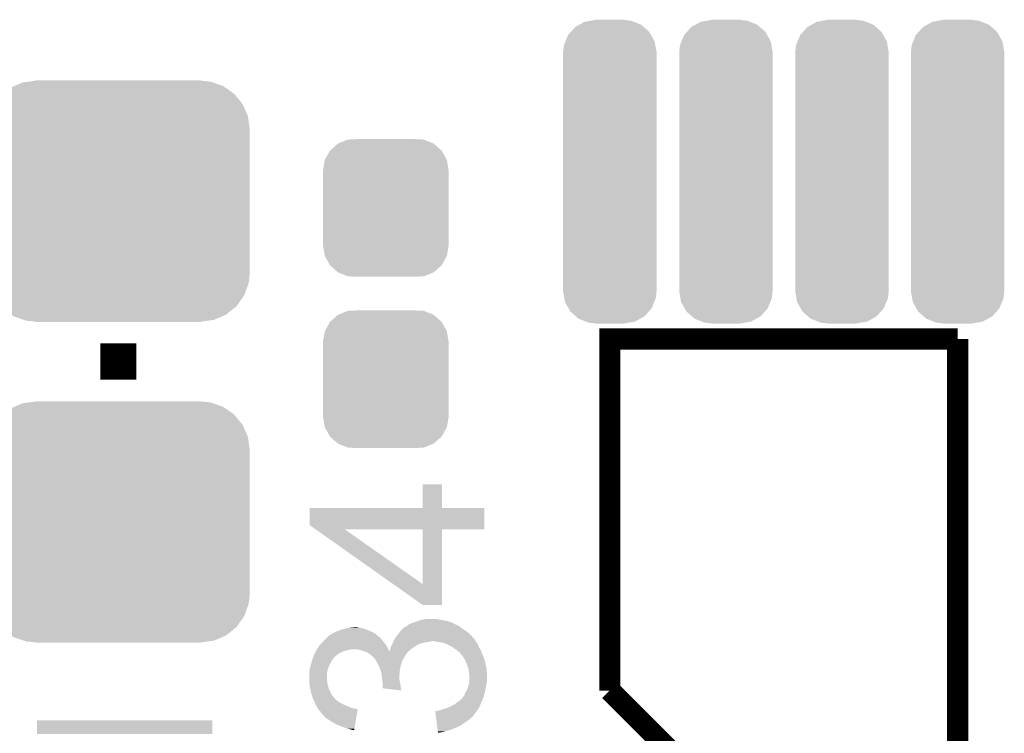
# Model space of a CAD drawing. Extents: x -9 to 122, y -9 to 65.
# Tile 93 of 256: x 17.35 to 22.86, y 42.13 to 46.13. Entities that reach past the tile are written whole.
import ezdxf

# ---------------------------------------------------------------- set-up
doc = ezdxf.new("R2010")
doc.units = 0
doc.layers.get('0').update_dxf_attribs({"linetype": 'CONTINUOUS'})
doc.layers.add('CLICKER_4_FOR_R7FA4M2A_V100_GTO', color=12, linetype='CONTINUOUS')
doc.layers.add('CLICKER_4_FOR_R7FA4M2A_V100_GTS', color=13, linetype='CONTINUOUS')

# ---------------------------------------------------------------- blocks, each defined once
blk = doc.blocks.new('CUSTOM_170')
for points in [[(-0.312264, 0.321732), (-0.26893, 0.360448), (0.312592, 0.321732), (0.268592, 0.360448)], [(-0.26893, 0.360448), (-0.267216, 0.361152), (0.268592, 0.360448), (0.26779, 0.361152)], [(-0.267216, 0.361152), (-0.213724, 0.383108), (0.26779, 0.361152), (0.21312, 0.383108)], [(-0.213724, 0.383108), (-0.20803, 0.383392), (0.21312, 0.383108), (0.212412, 0.383392)], [(-0.20803, 0.383392), (-0.154122, 0.38608), (0.212412, 0.383392), (0.154132, 0.38608)], [(-0.341452, 0.269636), (-0.313432, 0.320688), (0.341702, 0.269636), (0.313176, 0.320688)], [(-0.313432, 0.320688), (-0.312264, 0.321732), (0.313176, 0.320688), (0.312592, 0.321732)], [(-0.35179, 0.21082), (-0.342144, 0.268372), (0.35179, 0.21082), (0.34192, 0.268372)], [(-0.342144, 0.268372), (-0.341452, 0.269636), (0.34192, 0.268372), (0.341702, 0.269636)], [(-0.35179, 0.20955), (-0.35179, 0.21082), (0.35179, 0.20955), (0.35179, 0.21082)], [(-0.35179, -0.20955), (-0.35179, 0.20955), (0.35179, -0.20955), (0.35179, 0.20955)], [(-0.35179, -0.21082), (-0.35179, -0.20955), (0.35179, -0.21082), (0.35179, -0.20955)], [(-0.34192, -0.268358), (-0.35179, -0.21082), (0.342148, -0.268358), (0.35179, -0.21082)], [(-0.341702, -0.269636), (-0.34192, -0.268358), (0.341446, -0.269636), (0.342148, -0.268358)], [(-0.313184, -0.320676), (-0.341702, -0.269636), (0.31344, -0.320676), (0.341446, -0.269636)], [(-0.312594, -0.321732), (-0.313184, -0.320676), (0.312258, -0.321732), (0.31344, -0.320676)], [(-0.268602, -0.36044), (-0.312594, -0.321732), (0.26894, -0.36044), (0.312258, -0.321732)], [(-0.267792, -0.361154), (-0.268602, -0.36044), (0.2672, -0.361154), (0.26894, -0.36044)], [(-0.213136, -0.383104), (-0.267792, -0.361154), (0.213734, -0.383104), (0.2672, -0.361154)], [(-0.212414, -0.383394), (-0.213136, -0.383104), (0.207926, -0.383394), (0.213734, -0.383104)], [(-0.154122, -0.38608), (-0.212414, -0.383394), (0.154132, -0.38608), (0.207926, -0.383394)]]:
    blk.add_solid(points)
blk = doc.blocks.new('CUSTOM_185')
for points in [[(-0.583128, 0.644948), (-0.536078, 0.665316), (0.587958, 0.644948), (0.530324, 0.665316)], [(-0.536078, 0.665316), (-0.503594, 0.669768), (0.530324, 0.665316), (0.517726, 0.669768)], [(-0.503594, 0.669768), (-0.46228, 0.67543), (0.517726, 0.669768), (0.46228, 0.67543)], [(-0.46228, 0.67543), (-0.46228, 0.67691), (0.46228, 0.67543), (0.46228, 0.67691)], [(-0.645876, 0.602148), (-0.604434, 0.635724), (0.648922, 0.602148), (0.601098, 0.635724)], [(-0.604434, 0.635724), (-0.583128, 0.644948), (0.601098, 0.635724), (0.587958, 0.644948)], [(-0.693772, 0.544528), (-0.66231, 0.588832), (0.696126, 0.544528), (0.659832, 0.588832)], [(-0.66231, 0.588832), (-0.645876, 0.602148), (0.659832, 0.588832), (0.648922, 0.602148)], [(-0.72405, 0.476332), (-0.705438, 0.5281), (0.726088, 0.476332), (0.703344, 0.5281)], [(-0.705438, 0.5281), (-0.693772, 0.544528), (0.703344, 0.5281), (0.696126, 0.544528)], [(-0.7366, 0.40259), (-0.730638, 0.458004), (0.7366, 0.40259), (0.728702, 0.458004)], [(-0.730638, 0.458004), (-0.72405, 0.476332), (0.728702, 0.458004), (0.726088, 0.476332)], [(-0.7366, 0.40132), (-0.7366, 0.40259), (0.7366, 0.40132), (0.7366, 0.40259)], [(-0.7366, -0.40132), (-0.7366, 0.40132), (0.7366, -0.40132), (0.7366, 0.40132)], [(-0.7366, -0.40259), (-0.7366, -0.40132), (0.7366, -0.40259), (0.7366, -0.40132)], [(-0.7287, -0.458004), (-0.7366, -0.40259), (0.730638, -0.458004), (0.7366, -0.40259)], [(-0.726088, -0.476332), (-0.7287, -0.458004), (0.724048, -0.476332), (0.730638, -0.458004)], [(-0.703342, -0.5281), (-0.726088, -0.476332), (0.705438, -0.5281), (0.724048, -0.476332)], [(-0.696126, -0.544528), (-0.703342, -0.5281), (0.69377, -0.544528), (0.705438, -0.5281)], [(-0.65983, -0.588832), (-0.696126, -0.544528), (0.66231, -0.588832), (0.69377, -0.544528)], [(-0.648922, -0.602148), (-0.65983, -0.588832), (0.645874, -0.602148), (0.66231, -0.588832)], [(-0.601096, -0.635724), (-0.648922, -0.602148), (0.604434, -0.635724), (0.645874, -0.602148)], [(-0.587958, -0.644948), (-0.601096, -0.635724), (0.583126, -0.644948), (0.604434, -0.635724)], [(-0.530322, -0.665316), (-0.587958, -0.644948), (0.536078, -0.665316), (0.583126, -0.644948)], [(-0.517726, -0.669768), (-0.530322, -0.665316), (0.503592, -0.669768), (0.536078, -0.665316)], [(-0.46228, -0.67543), (-0.517726, -0.669768), (0.46228, -0.67543), (0.503592, -0.669768)], [(-0.46228, -0.67691), (-0.46228, -0.67543), (0.46228, -0.67691), (0.46228, -0.67543)]]:
    blk.add_solid(points)
blk = doc.blocks.new('CUSTOM_196')
for points in [[(-0.171232, 0.823576), (-0.140752, 0.840388), (0.176034, 0.823576), (0.134568, 0.840388)], [(-0.140752, 0.840388), (-0.106254, 0.84624), (0.134568, 0.840388), (0.120132, 0.84624)], [(-0.106254, 0.84624), (-0.081292, 0.850474), (0.120132, 0.84624), (0.08128, 0.850474)], [(-0.081292, 0.850474), (-0.08128, 0.850476), (0.08128, 0.850474), (0.08128, 0.850476)], [(-0.08128, 0.850476), (-0.08128, 0.85217), (0.08128, 0.850476), (0.08128, 0.85217)], [(-0.23383, 0.766328), (-0.218222, 0.783746), (0.231162, 0.766328), (0.221338, 0.783746)], [(-0.218222, 0.783746), (-0.193572, 0.811252), (0.221338, 0.783746), (0.190052, 0.811252)], [(-0.193572, 0.811252), (-0.171232, 0.823576), (0.190052, 0.811252), (0.176034, 0.823576)], [(-0.25702, 0.71064), (-0.248458, 0.731204), (0.25466, 0.71064), (0.25097, 0.731204)], [(-0.248458, 0.731204), (-0.23383, 0.766328), (0.25097, 0.731204), (0.231162, 0.766328)], [(-0.26162, 0.67183), (-0.25702, 0.71064), (0.26162, 0.67183), (0.25466, 0.71064)], [(-0.26162, 0.67056), (-0.26162, 0.67183), (0.26162, 0.67056), (0.26162, 0.67183)], [(-0.26162, -0.67056), (-0.26162, 0.67056), (0.26162, -0.67056), (0.26162, 0.67056)], [(-0.26162, -0.67183), (-0.26162, -0.67056), (0.26162, -0.67183), (0.26162, -0.67056)], [(-0.25465, -0.710682), (-0.26162, -0.67183), (0.257016, -0.710682), (0.26162, -0.67183)], [(-0.25097, -0.731204), (-0.25465, -0.710682), (0.24847, -0.731204), (0.257016, -0.710682)], [(-0.231138, -0.766368), (-0.25097, -0.731204), (0.233828, -0.766368), (0.24847, -0.731204)], [(-0.221338, -0.783746), (-0.231138, -0.766368), (0.218256, -0.783746), (0.233828, -0.766368)], [(-0.190002, -0.811294), (-0.221338, -0.783746), (0.193572, -0.811294), (0.218256, -0.783746)], [(-0.176034, -0.823576), (-0.190002, -0.811294), (0.171306, -0.823576), (0.193572, -0.811294)], [(-0.134462, -0.84043), (-0.176034, -0.823576), (0.140752, -0.84043), (0.171306, -0.823576)], [(-0.120132, -0.84624), (-0.134462, -0.84043), (0.1065, -0.84624), (0.140752, -0.84043)], [(-0.08128, -0.850476), (-0.120132, -0.84624), (0.081526, -0.850476), (0.1065, -0.84624)], [(-0.08128, -0.850518), (-0.08128, -0.850476), (0.08128, -0.850518), (0.081526, -0.850476)], [(-0.08128, -0.85217), (-0.08128, -0.850518), (0.08128, -0.85217), (0.08128, -0.850518)]]:
    blk.add_solid(points)

msp = doc.modelspace()

# ---------------------------------------------------------------- linework, layer by layer
at = {"layer": 'CLICKER_4_FOR_R7FA4M2A_V100_GTO'}
for points, const_width in [([(17.89938, 44.10964), (17.89938, 44.31284)], 0.2032), ([(20.65274, 42.3672), (20.65274, 44.33824), (22.60092, 44.33824)], 0.11938), ([(22.60092, 42.00144), (22.60092, 44.33824)], 0.11938), ([(20.65274, 42.3672), (21.0185, 42.00144), (22.60092, 42.00144)], 0.11938)]:
    msp.add_lwpolyline(points, dxfattribs=dict(at, const_width=const_width))
for points in [[(19.60372, 43.390842), (19.60374, 43.522878), (19.712962, 43.390842), (19.71294, 43.522878)], [(19.60374, 43.522878), (19.603742, 43.5229), (19.71294, 43.522878), (19.603742, 43.5229)], [(18.97126, 43.29431), (18.97128, 43.390798), (19.949142, 43.29431), (19.94916, 43.390798)], [(18.97128, 43.390798), (18.971282, 43.39082), (19.94916, 43.390798), (19.712962, 43.39082)], [(18.971282, 43.39082), (19.60372, 43.390842), (19.712962, 43.39082), (19.712962, 43.390842)], [(19.003616, 43.27144), (18.97126, 43.29431), (19.949138, 43.27144), (19.949142, 43.29431)], [(19.003622, 43.271436), (19.003616, 43.27144), (19.906192, 43.271436), (19.949138, 43.27144)], [(19.438388, 42.964124), (19.003622, 43.271436), (19.603684, 42.964124), (19.166908, 43.271436)], [(19.60372, 43.271418), (19.166908, 43.271436), (19.71294, 43.271418), (19.906192, 43.271436)], [(19.603684, 42.964124), (19.60372, 43.271418), (19.712924, 42.964124), (19.71294, 43.271418)], [(19.603714, 42.847264), (19.438388, 42.964124), (19.712918, 42.847264), (19.712924, 42.964124)], [(19.712918, 42.84726), (19.603714, 42.847264), (19.712918, 42.84726), (19.712918, 42.847264)], [(19.5453, 42.74566), (19.55292, 42.7482), (19.773268, 42.74566), (19.768822, 42.7482)], [(19.55292, 42.7482), (19.56816, 42.75328), (19.768822, 42.7482), (19.752312, 42.75328)], [(19.56816, 42.75328), (19.58213, 42.75836), (19.752312, 42.75328), (19.735802, 42.75836)], [(19.58213, 42.75836), (19.596102, 42.76344), (19.735802, 42.75836), (19.70532, 42.76344)], [(19.596102, 42.76344), (19.611342, 42.76598), (19.70532, 42.76344), (19.69262, 42.76598)], [(19.611342, 42.76598), (19.626582, 42.76852), (19.69262, 42.76598), (19.682462, 42.76852)], [(19.105882, 42.68978), (19.11858, 42.6974), (19.331938, 42.68978), (19.3167, 42.6974)], [(19.11858, 42.6974), (19.13382, 42.70248), (19.3167, 42.6974), (19.304848, 42.70248)], [(19.13382, 42.70248), (19.140594, 42.70502), (19.304848, 42.70248), (19.29892, 42.70502)], [(19.140594, 42.70502), (19.154142, 42.7101), (19.29892, 42.70502), (19.285374, 42.7101)], [(19.154142, 42.7101), (19.1643, 42.71264), (19.285374, 42.7101), (19.2786, 42.71264)], [(19.1643, 42.71264), (19.17446, 42.71518), (19.2786, 42.71264), (19.269712, 42.71518)], [(19.17446, 42.71518), (19.18589, 42.71772), (19.269712, 42.71518), (19.260822, 42.71772)], [(19.18589, 42.71772), (19.197322, 42.72026), (19.260822, 42.71772), (19.24558, 42.72026)], [(19.197322, 42.72026), (19.222718, 42.7228), (19.24558, 42.72026), (19.232882, 42.7228)], [(19.46402, 42.67962), (19.473896, 42.692318), (19.871152, 42.67962), (19.860262, 42.692318)], [(19.473896, 42.692318), (19.481802, 42.70248), (19.860262, 42.692318), (19.844004, 42.70248)], [(19.481802, 42.70248), (19.484342, 42.70502), (19.844004, 42.70248), (19.83994, 42.70502)], [(19.484342, 42.70502), (19.502126, 42.7228), (19.83994, 42.70502), (19.815048, 42.7228)], [(19.502126, 42.7228), (19.504664, 42.722802), (19.815048, 42.7228), (19.815046, 42.722802)], [(19.504664, 42.722802), (19.51482, 42.72788), (19.815046, 42.722802), (19.807936, 42.72788)], [(19.51482, 42.72788), (19.517992, 42.730418), (19.807936, 42.72788), (19.804382, 42.730418)], [(19.517992, 42.730418), (19.527522, 42.73804), (19.804382, 42.730418), (19.7866, 42.73804)], [(19.527522, 42.73804), (19.5453, 42.74566), (19.7866, 42.73804), (19.773268, 42.74566)], [(19.037298, 42.631358), (19.04238, 42.63644), (19.3929, 42.631358), (19.388666, 42.63644)], [(19.04238, 42.63644), (19.057618, 42.65422), (19.388666, 42.63644), (19.37385, 42.65422)], [(19.057618, 42.65422), (19.065236, 42.661838), (19.37385, 42.65422), (19.367502, 42.661838)], [(19.065236, 42.661838), (19.075398, 42.671998), (19.367502, 42.661838), (19.354802, 42.671998)], [(19.075398, 42.671998), (19.075402, 42.672), (19.354802, 42.671998), (19.3548, 42.672)], [(19.075402, 42.672), (19.087588, 42.679618), (19.3548, 42.672), (19.347182, 42.679618)], [(19.087588, 42.679618), (19.095718, 42.6847), (19.347182, 42.679618), (19.33956, 42.6847)], [(19.095718, 42.6847), (19.095722, 42.684702), (19.33956, 42.6847), (19.339558, 42.684702)], [(19.095722, 42.684702), (19.09826, 42.687238), (19.339558, 42.684702), (19.33702, 42.687238)], [(19.09826, 42.687238), (19.098264, 42.68724), (19.33702, 42.687238), (19.337018, 42.68724)], [(19.098264, 42.68724), (19.105882, 42.68978), (19.337018, 42.68724), (19.331938, 42.68978)], [(19.436078, 42.631358), (19.43862, 42.63644), (19.593558, 42.631358), (19.616422, 42.63644)], [(19.43862, 42.63644), (19.439748, 42.63898), (19.616422, 42.63644), (19.6342, 42.63898)], [(19.439748, 42.63898), (19.440878, 42.64152), (19.6342, 42.63898), (19.649438, 42.64152)], [(19.440878, 42.64152), (19.442006, 42.644058), (19.649438, 42.64152), (19.654516, 42.644058)], [(19.442006, 42.64406), (19.444264, 42.649138), (19.9009, 42.64406), (19.89836, 42.649138)], [(19.442006, 42.644058), (19.442006, 42.64406), (19.654516, 42.644058), (19.662138, 42.64406)], [(19.444264, 42.649138), (19.44878, 42.659298), (19.89836, 42.649138), (19.89074, 42.659298)], [(19.44878, 42.659298), (19.448782, 42.6593), (19.89074, 42.659298), (19.89074, 42.6593)], [(19.448782, 42.6593), (19.45259, 42.664378), (19.89074, 42.6593), (19.885662, 42.664378)], [(19.45259, 42.664378), (19.458304, 42.672), (19.885662, 42.664378), (19.88058, 42.672)], [(19.458304, 42.672), (19.460206, 42.674534), (19.88058, 42.672), (19.878046, 42.674534)], [(19.460206, 42.674534), (19.46021, 42.67454), (19.878046, 42.674534), (19.875508, 42.67454)], [(19.46021, 42.67454), (19.46402, 42.67962), (19.875508, 42.67454), (19.871152, 42.67962)], [(19.69516, 42.63898), (19.662138, 42.64406), (19.90344, 42.63898), (19.9009, 42.64406)], [(19.723098, 42.6339), (19.69516, 42.63898), (19.907504, 42.6339), (19.90344, 42.63898)], [(18.997928, 42.5704), (19.003008, 42.58056), (19.12874, 42.5704), (19.146518, 42.58056)], [(19.003008, 42.58056), (19.00428, 42.583104), (19.146518, 42.58056), (19.152454, 42.583104)], [(19.00428, 42.583104), (19.004284, 42.585646), (19.152454, 42.583104), (19.158384, 42.585646)], [(19.004284, 42.585646), (19.005972, 42.58818), (19.158384, 42.585646), (19.164298, 42.58818)], [(19.005972, 42.58818), (19.00936, 42.593258), (19.164298, 42.58818), (19.18207, 42.593258)], [(19.00936, 42.59326), (19.010884, 42.5958), (19.182078, 42.59326), (19.19732, 42.5958)], [(19.00936, 42.593258), (19.00936, 42.59326), (19.18207, 42.593258), (19.182078, 42.59326)], [(19.010884, 42.5958), (19.012406, 42.59834), (19.19732, 42.5958), (19.207478, 42.59834)], [(19.012406, 42.59834), (19.016978, 42.60596), (19.411974, 42.59834), (19.408148, 42.60596)], [(19.016978, 42.60596), (19.020364, 42.61104), (19.408148, 42.60596), (19.405598, 42.61104)], [(19.020364, 42.61104), (19.027142, 42.621202), (19.405598, 42.61104), (19.399248, 42.621202)], [(19.027142, 42.621202), (19.037298, 42.631358), (19.399248, 42.621202), (19.3929, 42.631358)], [(19.248122, 42.5958), (19.235418, 42.59834), (19.413248, 42.5958), (19.411974, 42.59834)], [(19.273522, 42.58818), (19.248122, 42.5958), (19.417072, 42.58818), (19.413248, 42.5958)], [(19.28005, 42.585732), (19.273522, 42.58818), (19.4183, 42.585732), (19.417072, 42.58818)], [(19.280306, 42.585636), (19.28005, 42.585732), (19.52244, 42.585636), (19.52263, 42.585732)], [(19.29384, 42.58056), (19.280306, 42.585636), (19.519054, 42.58056), (19.52244, 42.585636)], [(19.297396, 42.57802), (19.29384, 42.58056), (19.51736, 42.57802), (19.519054, 42.58056)], [(19.4183, 42.585732), (19.418304, 42.588178), (19.52263, 42.585732), (19.527516, 42.588178)], [(19.418304, 42.588178), (19.418306, 42.588186), (19.527516, 42.588178), (19.527524, 42.588186)], [(19.418306, 42.588186), (19.420842, 42.590724), (19.527524, 42.588186), (19.530424, 42.590724)], [(19.420842, 42.590724), (19.42338, 42.595804), (19.530424, 42.590724), (19.53623, 42.595804)], [(19.42338, 42.595804), (19.423382, 42.600882), (19.53623, 42.595804), (19.542034, 42.600882)], [(19.423382, 42.600882), (19.425074, 42.60596), (19.542034, 42.600882), (19.547838, 42.60596)], [(19.425074, 42.60596), (19.42846, 42.61612), (19.547838, 42.60596), (19.56308, 42.61612)], [(19.42846, 42.61612), (19.430998, 42.621198), (19.56308, 42.61612), (19.570698, 42.621198)], [(19.430998, 42.621198), (19.436078, 42.631358), (19.570698, 42.621198), (19.593558, 42.631358)], [(19.74025, 42.626278), (19.723098, 42.6339), (19.9136, 42.626278), (19.907504, 42.6339)], [(19.74596, 42.62374), (19.74025, 42.626278), (19.914448, 42.62374), (19.9136, 42.626278)], [(19.766278, 42.61358), (19.74596, 42.62374), (19.917834, 42.61358), (19.914448, 42.62374)], [(19.76984, 42.611036), (19.766278, 42.61358), (19.918682, 42.611036), (19.917834, 42.61358)], [(19.78406, 42.600878), (19.76984, 42.611036), (19.925456, 42.600878), (19.918682, 42.611036)], [(19.792528, 42.5958), (19.78406, 42.600878), (19.92884, 42.5958), (19.925456, 42.600878)], [(19.796758, 42.593262), (19.792528, 42.5958), (19.929792, 42.593262), (19.92884, 42.5958)], [(19.80438, 42.585642), (19.796758, 42.593262), (19.93265, 42.585642), (19.929792, 42.593262)], [(19.809454, 42.583102), (19.80438, 42.585642), (19.933602, 42.583102), (19.93265, 42.585642)], [(19.815384, 42.57548), (19.809454, 42.583102), (19.93646, 42.57548), (19.933602, 42.583102)], [(18.980912, 42.52214), (18.98472, 42.534838), (19.0881, 42.52214), (19.095718, 42.534838)], [(18.98472, 42.534838), (18.98777, 42.545), (19.095718, 42.534838), (19.10334, 42.545)], [(18.98777, 42.545), (18.990056, 42.55262), (19.10334, 42.545), (19.10842, 42.55262)], [(18.990056, 42.55262), (18.990818, 42.555162), (19.10842, 42.55262), (19.11096, 42.555162)], [(18.990818, 42.555162), (18.99158, 42.5577), (19.11096, 42.555162), (19.11392, 42.5577)], [(18.99158, 42.5577), (18.997928, 42.5704), (19.11392, 42.5577), (19.12874, 42.5704)], [(19.31162, 42.56786), (19.297396, 42.57802), (19.509738, 42.56786), (19.51736, 42.57802)], [(19.311624, 42.567858), (19.31162, 42.56786), (19.509738, 42.567858), (19.509738, 42.56786)], [(19.324318, 42.557702), (19.311624, 42.567858), (19.503934, 42.557702), (19.509738, 42.567858)], [(19.334478, 42.547542), (19.324318, 42.557702), (19.498128, 42.547542), (19.503934, 42.557702)], [(19.33956, 42.53992), (19.334478, 42.547542), (19.493772, 42.53992), (19.498128, 42.547542)], [(19.342098, 42.53738), (19.33956, 42.53992), (19.492322, 42.53738), (19.493772, 42.53992)], [(19.34464, 42.532298), (19.342098, 42.53738), (19.489418, 42.532298), (19.492322, 42.53738)], [(19.35734, 42.506902), (19.34464, 42.532298), (19.4818, 42.506902), (19.489418, 42.532298)], [(19.82724, 42.56024), (19.815384, 42.57548), (19.942992, 42.56024), (19.93646, 42.57548)], [(19.828934, 42.5577), (19.82724, 42.56024), (19.94408, 42.5577), (19.942992, 42.56024)], [(19.842478, 42.537382), (19.828934, 42.5577), (19.9517, 42.537382), (19.94408, 42.5577)], [(19.84248, 42.537378), (19.842478, 42.537382), (19.9517, 42.537378), (19.9517, 42.537382)], [(19.85264, 42.51198), (19.84248, 42.537378), (19.957344, 42.51198), (19.9517, 42.537378)], [(18.96872, 42.46626), (18.97126, 42.484038), (19.068344, 42.46626), (19.072294, 42.484038)], [(18.97126, 42.484038), (18.971824, 42.486578), (19.072294, 42.484038), (19.07286, 42.486578)], [(18.971824, 42.486578), (18.97634, 42.506898), (19.07286, 42.486578), (19.080478, 42.506898)], [(18.97634, 42.5069), (18.980912, 42.52214), (19.08048, 42.5069), (19.0881, 42.52214)], [(18.97634, 42.506898), (18.97634, 42.5069), (19.080478, 42.506898), (19.08048, 42.5069)], [(19.36496, 42.49166), (19.35734, 42.506902), (19.47875, 42.49166), (19.4818, 42.506902)], [(19.36801, 42.4815), (19.36496, 42.49166), (19.47672, 42.4815), (19.47875, 42.49166)], [(19.37258, 42.466262), (19.36801, 42.4815), (19.47545, 42.466262), (19.47672, 42.4815)], [(19.860258, 42.491664), (19.85264, 42.51198), (19.96186, 42.491664), (19.957344, 42.51198)], [(19.86026, 42.491658), (19.860258, 42.491664), (19.96186, 42.491658), (19.96186, 42.491664)], [(19.8628, 42.47134), (19.86026, 42.491658), (19.963894, 42.47134), (19.96186, 42.491658)], [(19.863648, 42.466262), (19.8628, 42.47134), (19.9644, 42.466262), (19.963894, 42.47134)], [(18.96872, 42.463718), (18.96872, 42.46626), (19.06778, 42.463718), (19.068344, 42.46626)], [(18.96872, 42.428158), (18.96872, 42.463718), (19.06778, 42.428158), (19.06778, 42.463718)], [(18.96872, 42.415462), (18.96872, 42.428158), (19.07032, 42.415462), (19.06778, 42.428158)], [(18.968722, 42.41546), (18.96872, 42.415462), (19.07032, 42.41546), (19.07032, 42.415462)], [(18.970944, 42.397678), (18.968722, 42.41546), (19.07286, 42.397678), (19.07032, 42.41546)], [(19.374486, 42.451022), (19.37258, 42.466262), (19.47418, 42.451022), (19.47545, 42.466262)], [(19.37512, 42.44594), (19.374486, 42.451022), (19.47418, 42.44594), (19.47418, 42.451022)], [(19.377662, 42.428158), (19.37512, 42.44594), (19.47418, 42.428158), (19.47418, 42.44594)], [(19.3802, 42.41038), (19.377662, 42.428158), (19.477736, 42.41038), (19.47418, 42.428158)], [(19.863644, 42.407838), (19.86534, 42.415462), (19.96186, 42.407838), (19.963766, 42.415462)], [(19.86534, 42.456102), (19.863648, 42.466262), (19.9644, 42.456102), (19.9644, 42.466262)], [(19.86534, 42.417998), (19.86534, 42.456102), (19.9644, 42.417998), (19.9644, 42.456102)], [(19.86534, 42.415462), (19.86534, 42.417998), (19.963766, 42.415462), (19.9644, 42.417998)], [(18.97126, 42.39514), (18.970944, 42.397678), (19.073586, 42.39514), (19.07286, 42.397678)], [(18.97431, 42.379898), (18.97126, 42.39514), (19.07794, 42.379898), (19.073586, 42.39514)], [(18.977864, 42.36212), (18.97431, 42.379898), (19.08556, 42.36212), (19.07794, 42.379898)], [(18.97888, 42.35704), (18.977864, 42.36212), (19.0881, 42.35704), (19.08556, 42.36212)], [(19.3802, 42.40276), (19.3802, 42.41038), (19.47926, 42.40276), (19.477736, 42.41038)], [(19.3802, 42.37992), (19.3802, 42.40276), (19.482506, 42.37992), (19.47926, 42.40276)], [(19.484312, 42.367204), (19.3802, 42.37992), (19.484312, 42.367204), (19.482506, 42.37992)], [(19.842482, 42.354504), (19.849252, 42.36466), (19.951894, 42.354504), (19.95424, 42.36466)], [(19.849252, 42.36466), (19.85264, 42.36974), (19.95424, 42.36466), (19.955086, 42.36974)], [(19.85264, 42.36974), (19.856026, 42.3799), (19.955086, 42.36974), (19.95678, 42.3799)], [(19.856026, 42.3799), (19.86026, 42.392602), (19.95678, 42.3799), (19.961012, 42.392602)], [(19.86026, 42.392602), (19.860822, 42.395138), (19.961012, 42.392602), (19.961858, 42.395138)], [(19.860822, 42.395138), (19.863644, 42.407838), (19.961858, 42.395138), (19.96186, 42.407838)], [(18.98357, 42.3418), (18.97888, 42.35704), (19.09572, 42.3418), (19.0881, 42.35704)], [(18.989038, 42.324022), (18.98357, 42.3418), (19.110954, 42.324022), (19.09572, 42.3418)], [(18.989042, 42.324014), (18.989038, 42.324022), (19.11096, 42.324014), (19.110954, 42.324022)], [(18.990196, 42.321476), (18.989042, 42.324014), (19.110968, 42.321476), (19.11096, 42.324014)], [(18.992504, 42.316398), (18.990196, 42.321476), (19.118582, 42.316398), (19.110968, 42.321476)], [(18.997124, 42.306238), (18.992504, 42.316398), (19.128744, 42.306238), (19.118582, 42.316398)], [(19.000586, 42.29862), (18.997124, 42.306238), (19.143978, 42.29862), (19.128744, 42.306238)], [(19.78152, 42.288462), (19.822162, 42.318946), (19.928114, 42.288462), (19.941178, 42.318946)], [(19.822162, 42.318946), (19.824702, 42.32402), (19.941178, 42.318946), (19.943352, 42.32402)], [(19.824702, 42.32402), (19.82978, 42.329102), (19.943352, 42.32402), (19.94553, 42.329102)], [(19.82978, 42.329102), (19.831682, 42.331638), (19.94553, 42.329102), (19.946618, 42.331638)], [(19.831682, 42.331638), (19.8374, 42.339262), (19.946618, 42.331638), (19.948376, 42.339262)], [(19.8374, 42.339262), (19.842482, 42.354504), (19.948376, 42.339262), (19.951894, 42.354504)], [(19.00174, 42.29608), (19.000586, 42.29862), (19.148424, 42.29608), (19.143978, 42.29862)], [(19.004788, 42.28846), (19.00174, 42.29608), (19.161762, 42.28846), (19.148424, 42.29608)], [(19.00682, 42.28338), (19.004788, 42.28846), (19.173192, 42.28338), (19.161762, 42.28846)], [(19.01063, 42.2783), (19.00682, 42.28338), (19.18462, 42.2783), (19.173192, 42.28338)], [(19.014438, 42.27322), (19.01063, 42.2783), (19.197322, 42.27322), (19.18462, 42.2783)], [(19.01698, 42.26814), (19.014438, 42.27322), (19.210022, 42.26814), (19.197322, 42.27322)], [(19.01952, 42.263062), (19.01698, 42.26814), (19.240354, 42.263062), (19.210022, 42.26814)], [(19.019536, 42.263038), (19.01952, 42.263062), (19.240496, 42.263038), (19.240354, 42.263062)], [(19.0246, 42.25544), (19.019536, 42.263038), (19.2392, 42.25544), (19.240496, 42.263038)], [(19.032214, 42.247826), (19.0246, 42.25544), (19.237902, 42.247826), (19.2392, 42.25544)], [(19.674856, 42.250366), (19.679924, 42.2529), (19.906346, 42.250366), (19.908156, 42.2529)], [(19.67583, 42.24274), (19.674856, 42.250366), (19.9009, 42.24274), (19.906346, 42.250366)], [(19.679924, 42.2529), (19.685002, 42.252902), (19.908156, 42.2529), (19.908158, 42.252902)], [(19.685002, 42.252902), (19.692624, 42.25544), (19.908158, 42.252902), (19.909972, 42.25544)], [(19.692624, 42.25544), (19.700244, 42.255442), (19.909972, 42.25544), (19.909972, 42.255442)], [(19.700244, 42.255442), (19.710394, 42.260518), (19.909972, 42.255442), (19.9136, 42.260518)], [(19.710394, 42.260518), (19.710402, 42.260522), (19.9136, 42.260518), (19.913602, 42.260522)], [(19.710402, 42.260522), (19.730722, 42.265602), (19.913602, 42.260522), (19.916504, 42.265602)], [(19.730722, 42.265602), (19.75612, 42.27576), (19.916504, 42.265602), (19.922308, 42.27576)], [(19.75612, 42.27576), (19.761194, 42.278298), (19.922308, 42.27576), (19.92376, 42.278298)], [(19.761194, 42.278298), (19.78152, 42.288462), (19.92376, 42.278298), (19.928114, 42.288462)], [(17.44472, 42.12337), (17.44474, 42.199538), (18.425144, 42.12337), (18.42516, 42.199538)], [(17.44474, 42.199538), (17.444742, 42.19956), (18.42516, 42.199538), (17.444742, 42.19956)], [(19.03222, 42.242762), (19.032214, 42.247826), (19.23704, 42.242762), (19.237902, 42.247826)], [(19.034754, 42.24274), (19.03222, 42.242762), (19.237036, 42.24274), (19.23704, 42.242762)], [(19.06016, 42.214802), (19.034754, 42.24274), (19.232274, 42.214802), (19.237036, 42.24274)], [(19.09064, 42.194478), (19.06016, 42.214802), (19.22881, 42.194478), (19.232274, 42.214802)], [(19.121118, 42.1767), (19.09064, 42.194478), (19.22578, 42.1767), (19.22881, 42.194478)], [(19.677774, 42.227494), (19.67583, 42.24274), (19.8882, 42.227494), (19.9009, 42.24274)], [(19.678098, 42.224954), (19.677774, 42.227494), (19.888194, 42.224954), (19.8882, 42.227494)], [(19.679068, 42.217338), (19.678098, 42.224954), (19.880576, 42.217338), (19.888194, 42.224954)], [(19.679392, 42.214798), (19.679068, 42.217338), (19.8755, 42.214798), (19.880576, 42.217338)], [(19.680364, 42.20718), (19.679392, 42.214798), (19.867878, 42.20718), (19.8755, 42.214798)], [(19.682308, 42.191938), (19.680364, 42.20718), (19.847558, 42.191938), (19.867878, 42.20718)], [(19.15414, 42.164), (19.121118, 42.1767), (19.223614, 42.164), (19.22578, 42.1767)], [(19.179538, 42.153842), (19.15414, 42.164), (19.221884, 42.153842), (19.223614, 42.164)], [(19.192238, 42.1513), (19.179538, 42.153842), (19.22145, 42.1513), (19.221884, 42.153842)], [(19.199862, 42.14876), (19.192238, 42.1513), (19.221016, 42.14876), (19.22145, 42.1513)], [(19.210018, 42.14622), (19.199862, 42.14876), (19.220584, 42.14622), (19.221016, 42.14876)], [(19.220154, 42.143692), (19.215096, 42.14622), (19.220154, 42.143692), (19.220584, 42.14622)], [(19.68328, 42.18432), (19.682308, 42.191938), (19.83486, 42.18432), (19.847558, 42.191938)], [(19.684576, 42.174158), (19.68328, 42.18432), (19.822158, 42.174158), (19.83486, 42.18432)], [(19.685546, 42.16654), (19.684576, 42.174158), (19.80692, 42.16654), (19.822158, 42.174158)], [(19.68749, 42.151298), (19.685546, 42.16654), (19.773898, 42.151298), (19.80692, 42.16654)], [(19.68911, 42.1386), (19.68749, 42.151298), (19.73326, 42.1386), (19.773898, 42.151298)], [(19.689758, 42.13352), (19.68911, 42.1386), (19.712938, 42.13352), (19.73326, 42.1386)], [(19.690078, 42.131002), (19.689758, 42.13352), (19.690078, 42.131002), (19.712938, 42.13352)]]:
    msp.add_solid(points, dxfattribs=at)

# ---------------------------------------------------------------- block references
at = {"layer": 'CLICKER_4_FOR_R7FA4M2A_V100_GTS'}
for name, p in [('CUSTOM_196', (20.65274, 45.2755)), ('CUSTOM_196', (21.30298, 45.2755)), ('CUSTOM_196', (21.95322, 45.2755)), ('CUSTOM_196', (22.60092, 45.2755)), ('CUSTOM_185', (17.89938, 45.1104)), ('CUSTOM_170', (19.39798, 45.0723)), ('CUSTOM_170', (19.39798, 44.11218)), ('CUSTOM_185', (17.89938, 43.31208))]:
    msp.add_blockref(name, p, dxfattribs=at)

doc.saveas('drawing.dxf')
